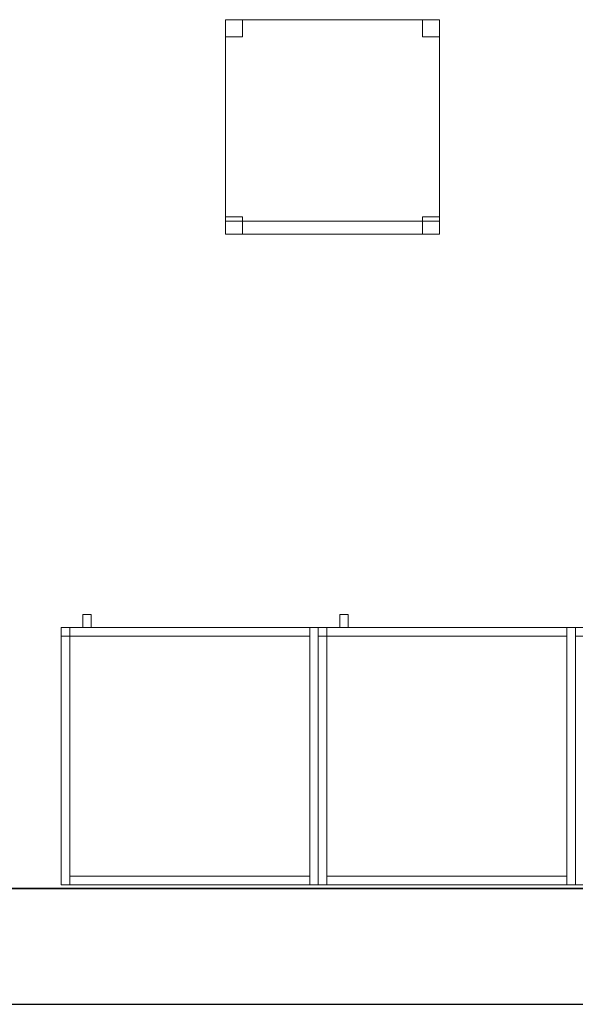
# Model space of a CAD drawing. Header units: metres. Extents: x 397.7 to 427.5, y 12.7 to 28.4.
# Tile 6 of 130: x 407.4 to 408.7, y 12.8 to 15.1. Entities that reach past the tile are written whole.
import ezdxf

# ---------------------------------------------------------------- set-up
doc = ezdxf.new("R2010")
doc.units = ezdxf.units.M
doc.layers.add('01_SUELOS', color=7, linetype='Continuous', lineweight=25, true_color=0x007f00)
for name, color, linetype, lineweight in [('02_MOBILIARIO', 7, 'Continuous', 18), ('A-DETL-____-MBND', 7, 'Continuous', 18), ('A-WALL-____-MCUT', 7, 'Continuous', 25), ('A-WALL-____-OTLN', 7, 'Continuous', 25), ('Mobiliario', 7, 'Continuous', 18)]:
    doc.layers.add(name, color=color, linetype=linetype, lineweight=lineweight)

# ---------------------------------------------------------------- blocks, each defined once
blk = doc.blocks.new('Family - Armai 60x60x60_P4-153681-07_CLI_AIRE_P4')
at = {"layer": '02_MOBILIARIO', "color": 253, "true_color": 0xaaaaaa}
for p, q in [((0.02, 0.6), (0, 0.6)), ((0, 0), (0, 0.6)), ((0, 0.6), (0, 0.58)), ((0, 0.6), (0.02, 0.6)), ((0, 0.6), (0.6, 0.6)), ((0.6, 0.6), (0, 0.6)), ((0, 0), (0, 0.6)), ((0, 0.6), (0, 0)), ((0.02, 0.58), (0.02, 0.6)), ((0.02, 0.6), (0.58, 0.6)), ((0.02, 0.6), (0.02, 0)), ((0.02, 0.6), (0.02, 0.58)), ((0.6, 0.6), (0.58, 0.6)), ((0.58, 0), (0.58, 0.6)), ((0.58, 0.58), (0.58, 0.6)), ((0.6, 0.6), (0.6, 0)), ((0.6, 0.6), (0.6, 0)), ((0.6, 0), (0.6, 0.6)), ((0.02, 0.58), (0, 0.58)), ((0.58, 0.58), (0.02, 0.58)), ((0.02, 0), (0, 0)), ((0.6, 0), (0, 0)), ((0, 0), (0.6, 0)), ((0.02, 0), (0.02, 0.02)), ((0.02, 0.02), (0.58, 0.02)), ((0.58, 0), (0.02, 0)), ((0.58, 0), (0.58, 0.02)), ((0.6, 0), (0.58, 0))]:
    blk.add_line(p, q, dxfattribs=at)
at = {"layer": 'Mobiliario', "color": 253, "true_color": 0xaaaaaa}
for p, q in [((0.02, 0.6), (0, 0.6)), ((0, 0.6), (0, 0)), ((0, 0.6), (0, 0.58)), ((0.02, 0.6), (0, 0.6)), ((0.58, 0.6), (0.02, 0.6)), ((0.02, 0.6), (0.02, 0.58)), ((0.02, 0), (0.02, 0.6)), ((0.02, 0.58), (0.02, 0.6)), ((0.6, 0.6), (0.58, 0.6)), ((0.58, 0.6), (0.58, 0)), ((0.58, 0.58), (0.58, 0.6)), ((0.6, 0), (0.6, 0.6)), ((0, 0.58), (0.02, 0.58)), ((0.02, 0.58), (0.58, 0.58)), ((0, 0), (0.02, 0)), ((0.58, 0.02), (0.02, 0.02)), ((0.02, 0.02), (0.02, 0)), ((0.02, 0), (0.58, 0)), ((0.58, 0), (0.58, 0.02)), ((0.58, 0), (0.6, 0))]:
    blk.add_line(p, q, dxfattribs=at)
blk = doc.blocks.new('Family - Armai 60x60x60_P4-153716-07_CLI_AIRE_P4')
at = {"layer": 'A-DETL-____-MBND', "color": 253, "true_color": 0xaaaaaa}
for p, q in [((0.05, 0.6), (0.05, 0.63)), ((0.05, 0.63), (0.07, 0.63)), ((0.05, 0.6), (0.05, 0.63)), ((0.07, 0.63), (0.05, 0.63)), ((0.07, 0.63), (0.07, 0.6)), ((0.07, 0.6), (0.07, 0.63)), ((0, 0.6), (0.6, 0.6)), ((0.6, 0.6), (0, 0.6)), ((0, 0), (0, 0.6)), ((0, 0.6), (0, 0)), ((0, 0.6), (0.6, 0.6)), ((0.6, 0.6), (0, 0.6)), ((0, 0), (0, 0.6)), ((0, 0.6), (0, 0)), ((0, 0.6), (0.02, 0.6)), ((0.02, 0.6), (0, 0.6)), ((0, 0), (0, 0.6)), ((0, 0.6), (0, 0)), ((0, 0.58), (0, 0.6)), ((0, 0.6), (0, 0.58)), ((0, 0.6), (0.02, 0.6)), ((0.02, 0.6), (0, 0.6)), ((0.02, 0.6), (0.02, 0)), ((0.02, 0), (0.02, 0.6)), ((0.02, 0.6), (0.02, 0.58)), ((0.02, 0.6), (0.02, 0.58)), ((0.02, 0.58), (0.02, 0.6)), ((0.02, 0.6), (0.58, 0.6)), ((0.02, 0.58), (0.02, 0.6)), ((0.58, 0.6), (0.02, 0.6)), ((0.07, 0.6), (0.05, 0.6)), ((0.05, 0.6), (0.07, 0.6)), ((0.58, 0.6), (0.6, 0.6)), ((0.6, 0.6), (0.58, 0.6)), ((0.58, 0), (0.58, 0.6)), ((0.58, 0.6), (0.58, 0)), ((0.58, 0.6), (0.58, 0.58)), ((0.58, 0.58), (0.58, 0.6)), ((0.6, 0.6), (0.6, 0)), ((0.6, 0), (0.6, 0.6)), ((0.6, 0.6), (0.6, 0)), ((0.6, 0), (0.6, 0.6)), ((0.6, 0.6), (0.6, 0)), ((0.6, 0), (0.6, 0.6)), ((0.02, 0.58), (0, 0.58)), ((0, 0.58), (0.02, 0.58)), ((0.58, 0.58), (0.02, 0.58)), ((0.02, 0.58), (0.58, 0.58)), ((0.6, 0), (0, 0)), ((0, 0), (0.6, 0)), ((0.6, 0), (0, 0)), ((0, 0), (0.6, 0)), ((0.02, 0), (0, 0)), ((0.02, 0), (0, 0)), ((0.02, 0), (0.02, 0.02)), ((0.02, 0.02), (0.58, 0.02)), ((0.02, 0), (0.02, 0.02)), ((0.58, 0.02), (0.02, 0.02)), ((0.58, 0), (0.02, 0)), ((0.02, 0), (0.58, 0)), ((0.58, 0.02), (0.58, 0)), ((0.58, 0), (0.58, 0.02)), ((0.6, 0), (0.58, 0)), ((0.6, 0), (0.58, 0))]:
    blk.add_line(p, q, dxfattribs=at)
blk = doc.blocks.new('Family - Cadira d_Oficina_P4-153878-07_CLI_AIRE_P4')
at = {"layer": 'A-DETL-____-MBND', "color": 253, "true_color": 0xaaaaaa}
for p, q in [((0, 0.5), (0.5, 0.5)), ((0, 0), (0, 0.5)), ((0.5, 0.5), (0, 0.5)), ((0, 0.5), (0, 0)), ((0, 0.46), (0, 0.5)), ((0, 0.5), (0.04, 0.5)), ((0.04, 0.5), (0, 0.5)), ((0, 0.5), (0, 0.46)), ((0.04, 0.5), (0.04, 0.46)), ((0.04, 0.46), (0.04, 0.5)), ((0.46, 0.46), (0.46, 0.5)), ((0.46, 0.5), (0.5, 0.5)), ((0.5, 0.5), (0.46, 0.5)), ((0.46, 0.5), (0.46, 0.46)), ((0.5, 0.5), (0.5, 0)), ((0.5, 0), (0.5, 0.5)), ((0.5, 0.5), (0.5, 0.46)), ((0.5, 0.46), (0.5, 0.5)), ((0.04, 0.46), (0, 0.46)), ((0, 0.46), (0.04, 0.46)), ((0.5, 0.46), (0.46, 0.46)), ((0.46, 0.46), (0.5, 0.46)), ((0, 0), (0, 0.04)), ((0, 0.04), (0.04, 0.04)), ((0.04, 0.04), (0, 0.04)), ((0, 0.04), (0, 0)), ((0, 0), (0, 0.03)), ((0, 0.03), (0.5, 0.03)), ((0.5, 0.03), (0, 0.03)), ((0, 0.03), (0, 0)), ((0.04, 0.04), (0.04, 0)), ((0.04, 0), (0.04, 0.04)), ((0.46, 0), (0.46, 0.04)), ((0.46, 0.04), (0.5, 0.04)), ((0.5, 0.04), (0.46, 0.04)), ((0.46, 0.04), (0.46, 0)), ((0.5, 0.04), (0.5, 0)), ((0.5, 0), (0.5, 0.04)), ((0.5, 0.03), (0.5, 0)), ((0.5, 0), (0.5, 0.03)), ((0.04, 0), (0, 0)), ((0, 0), (0.04, 0)), ((0, 0), (0.5, 0)), ((0.5, 0), (0, 0)), ((0.5, 0), (0.46, 0)), ((0.5, 0), (0, 0)), ((0, 0), (0.5, 0)), ((0.46, 0), (0.5, 0))]:
    blk.add_line(p, q, dxfattribs=at)
blk = doc.blocks.new('Family - Armai 60x60x60_P4-153925-07_CLI_AIRE_P4')
at = {"layer": '02_MOBILIARIO', "color": 253, "true_color": 0xaaaaaa}
for p, q in [((0, 0.6), (0.6, 0.6)), ((0.6, 0.6), (0, 0.6)), ((0, 0), (0, 0.6)), ((0, 0.6), (0, 0)), ((0, 0.6), (0, 0.58)), ((0, 0.6), (0.02, 0.6)), ((0.02, 0.6), (0, 0.6)), ((0, 0), (0, 0.6)), ((0.02, 0.58), (0.02, 0.6)), ((0.02, 0.6), (0.58, 0.6)), ((0.02, 0.6), (0.02, 0.58)), ((0.02, 0.6), (0.02, 0)), ((0.58, 0.58), (0.58, 0.6)), ((0.6, 0.6), (0.58, 0.6)), ((0.58, 0), (0.58, 0.6)), ((0.6, 0.6), (0.6, 0)), ((0.6, 0), (0.6, 0.6)), ((0.6, 0.6), (0.6, 0)), ((0.02, 0.58), (0, 0.58)), ((0.58, 0.58), (0.02, 0.58)), ((0.6, 0), (0, 0)), ((0, 0), (0.6, 0)), ((0.02, 0), (0, 0)), ((0.02, 0), (0.02, 0.02)), ((0.02, 0.02), (0.58, 0.02)), ((0.58, 0), (0.02, 0)), ((0.58, 0), (0.58, 0.02)), ((0.6, 0), (0.58, 0))]:
    blk.add_line(p, q, dxfattribs=at)
at = {"layer": 'Mobiliario', "color": 253, "true_color": 0xaaaaaa}
for p, q in [((0, 0.6), (0, 0.58)), ((0.02, 0.6), (0, 0.6)), ((0.02, 0.6), (0, 0.6)), ((0, 0.6), (0, 0)), ((0.58, 0.6), (0.02, 0.6)), ((0.02, 0.6), (0.02, 0.58)), ((0.02, 0.58), (0.02, 0.6)), ((0.02, 0), (0.02, 0.6)), ((0.58, 0.58), (0.58, 0.6)), ((0.6, 0.6), (0.58, 0.6)), ((0.58, 0.6), (0.58, 0)), ((0.6, 0), (0.6, 0.6)), ((0, 0.58), (0.02, 0.58)), ((0.02, 0.58), (0.58, 0.58)), ((0, 0), (0.02, 0)), ((0.58, 0.02), (0.02, 0.02)), ((0.02, 0.02), (0.02, 0)), ((0.02, 0), (0.58, 0)), ((0.58, 0), (0.58, 0.02)), ((0.58, 0), (0.6, 0))]:
    blk.add_line(p, q, dxfattribs=at)
blk = doc.blocks.new('Family - Armai 60x60x60_P4-154025-07_CLI_AIRE_P4')
at = {"layer": 'A-DETL-____-MBND', "color": 253, "true_color": 0xaaaaaa}
for p, q in [((0.05, 0.6), (0.05, 0.63)), ((0.05, 0.63), (0.07, 0.63)), ((0.05, 0.6), (0.05, 0.63)), ((0.07, 0.63), (0.05, 0.63)), ((0.07, 0.63), (0.07, 0.6)), ((0.07, 0.6), (0.07, 0.63)), ((0, 0.58), (0, 0.6)), ((0, 0.6), (0, 0.58)), ((0, 0.6), (0.02, 0.6)), ((0.02, 0.6), (0, 0.6)), ((0, 0.6), (0.6, 0.6)), ((0.6, 0.6), (0, 0.6)), ((0, 0), (0, 0.6)), ((0, 0.6), (0, 0)), ((0, 0.6), (0.6, 0.6)), ((0.6, 0.6), (0, 0.6)), ((0, 0), (0, 0.6)), ((0, 0.6), (0, 0)), ((0, 0.6), (0.02, 0.6)), ((0.02, 0.6), (0, 0.6)), ((0, 0), (0, 0.6)), ((0, 0.6), (0, 0)), ((0.02, 0.58), (0.02, 0.6)), ((0.02, 0.6), (0.58, 0.6)), ((0.02, 0.58), (0.02, 0.6)), ((0.58, 0.6), (0.02, 0.6)), ((0.02, 0.6), (0.02, 0.58)), ((0.02, 0.6), (0.02, 0.58)), ((0.02, 0.6), (0.02, 0)), ((0.02, 0), (0.02, 0.6)), ((0.07, 0.6), (0.05, 0.6)), ((0.05, 0.6), (0.07, 0.6)), ((0.58, 0.6), (0.6, 0.6)), ((0.6, 0.6), (0.58, 0.6)), ((0.58, 0), (0.58, 0.6)), ((0.58, 0.6), (0.58, 0)), ((0.58, 0.6), (0.58, 0.58)), ((0.58, 0.58), (0.58, 0.6)), ((0.6, 0.6), (0.6, 0)), ((0.6, 0), (0.6, 0.6)), ((0.6, 0.6), (0.6, 0)), ((0.6, 0), (0.6, 0.6)), ((0.6, 0.6), (0.6, 0)), ((0.6, 0), (0.6, 0.6)), ((0.02, 0.58), (0, 0.58)), ((0, 0.58), (0.02, 0.58)), ((0.58, 0.58), (0.02, 0.58)), ((0.02, 0.58), (0.58, 0.58)), ((0.6, 0), (0, 0)), ((0, 0), (0.6, 0)), ((0.6, 0), (0, 0)), ((0, 0), (0.6, 0)), ((0.02, 0), (0, 0)), ((0.02, 0), (0, 0)), ((0.02, 0), (0.02, 0.02)), ((0.02, 0.02), (0.58, 0.02)), ((0.02, 0), (0.02, 0.02)), ((0.58, 0.02), (0.02, 0.02)), ((0.58, 0), (0.02, 0)), ((0.02, 0), (0.58, 0)), ((0.58, 0.02), (0.58, 0)), ((0.58, 0), (0.58, 0.02)), ((0.6, 0), (0.58, 0)), ((0.6, 0), (0.58, 0))]:
    blk.add_line(p, q, dxfattribs=at)
blk = doc.blocks.new('Family - Armai 60x60x60_P4-154130-07_CLI_AIRE_P4')
at = {"layer": 'A-DETL-____-MBND', "color": 253, "true_color": 0xaaaaaa}
for p, q in [((0.05, 0.6), (0.05, 0.63)), ((0.05, 0.63), (0.07, 0.63)), ((0.05, 0.6), (0.05, 0.63)), ((0.07, 0.63), (0.05, 0.63)), ((0.07, 0.63), (0.07, 0.6)), ((0.07, 0.6), (0.07, 0.63)), ((0, 0.6), (0.02, 0.6)), ((0.02, 0.6), (0, 0.6)), ((0, 0), (0, 0.6)), ((0, 0.6), (0, 0)), ((0, 0.58), (0, 0.6)), ((0, 0.6), (0, 0.58)), ((0, 0.6), (0.02, 0.6)), ((0.02, 0.6), (0, 0.6)), ((0, 0.6), (0.6, 0.6)), ((0.6, 0.6), (0, 0.6)), ((0, 0), (0, 0.6)), ((0, 0.6), (0, 0)), ((0, 0.6), (0.6, 0.6)), ((0.6, 0.6), (0, 0.6)), ((0, 0), (0, 0.6)), ((0, 0.6), (0, 0)), ((0.02, 0.6), (0.02, 0)), ((0.02, 0), (0.02, 0.6)), ((0.02, 0.6), (0.02, 0.58)), ((0.02, 0.6), (0.02, 0.58)), ((0.02, 0.58), (0.02, 0.6)), ((0.02, 0.6), (0.58, 0.6)), ((0.02, 0.58), (0.02, 0.6)), ((0.58, 0.6), (0.02, 0.6)), ((0.07, 0.6), (0.05, 0.6)), ((0.05, 0.6), (0.07, 0.6)), ((0.58, 0.6), (0.6, 0.6)), ((0.6, 0.6), (0.58, 0.6)), ((0.58, 0), (0.58, 0.6)), ((0.58, 0.6), (0.58, 0)), ((0.58, 0.6), (0.58, 0.58)), ((0.58, 0.58), (0.58, 0.6)), ((0.6, 0.6), (0.6, 0)), ((0.6, 0), (0.6, 0.6)), ((0.6, 0.6), (0.6, 0)), ((0.6, 0), (0.6, 0.6)), ((0.6, 0.6), (0.6, 0)), ((0.6, 0), (0.6, 0.6)), ((0.02, 0.58), (0, 0.58)), ((0, 0.58), (0.02, 0.58)), ((0.58, 0.58), (0.02, 0.58)), ((0.02, 0.58), (0.58, 0.58)), ((0.02, 0), (0, 0)), ((0.02, 0), (0, 0)), ((0.6, 0), (0, 0)), ((0, 0), (0.6, 0)), ((0.6, 0), (0, 0)), ((0, 0), (0.6, 0)), ((0.02, 0), (0.02, 0.02)), ((0.02, 0.02), (0.58, 0.02)), ((0.02, 0), (0.02, 0.02)), ((0.58, 0.02), (0.02, 0.02)), ((0.58, 0), (0.02, 0)), ((0.02, 0), (0.58, 0)), ((0.58, 0.02), (0.58, 0)), ((0.58, 0), (0.58, 0.02)), ((0.6, 0), (0.58, 0)), ((0.6, 0), (0.58, 0))]:
    blk.add_line(p, q, dxfattribs=at)
blk = doc.blocks.new('Family - Mur P4-154190-07_CLI_AIRE_P4')
at = {"layer": 'A-WALL-____-MCUT', "color": 253, "true_color": 0xaaaaaa}
for p, q in [((25.4717, 0.27), (0.0535, 0.27)), ((0, 0), (25.4157, 0))]:
    blk.add_line(p, q, dxfattribs=at)
at = {"layer": 'A-WALL-____-OTLN', "color": 253, "true_color": 0xaaaaaa}
for p, q in [((25.4717, 0.27), (0.0535, 0.27)), ((0, 0), (25.4157, 0))]:
    blk.add_line(p, q, dxfattribs=at)
at = {"layer": 'A-WALL-____-OTLN', "color": 253, "lineweight": 18, "true_color": 0xaaaaaa}
blk.add_line((0, 0), (25.4157, 0), dxfattribs=at)
blk = doc.blocks.new('Family - Armai 60x60x60_P4-154264-07_CLI_AIRE_P4')
at = {"layer": 'A-DETL-____-MBND', "color": 253, "true_color": 0xaaaaaa}
for p, q in [((0.05, 0.6), (0.05, 0.63)), ((0.05, 0.63), (0.07, 0.63)), ((0.05, 0.6), (0.05, 0.63)), ((0.07, 0.63), (0.05, 0.63)), ((0.07, 0.63), (0.07, 0.6)), ((0.07, 0.6), (0.07, 0.63)), ((0, 0.6), (0.02, 0.6)), ((0.02, 0.6), (0, 0.6)), ((0, 0), (0, 0.6)), ((0, 0.6), (0, 0)), ((0, 0.58), (0, 0.6)), ((0, 0.6), (0, 0.58)), ((0, 0.6), (0.02, 0.6)), ((0.02, 0.6), (0, 0.6)), ((0, 0.6), (0.6, 0.6)), ((0.6, 0.6), (0, 0.6)), ((0, 0), (0, 0.6)), ((0, 0.6), (0, 0)), ((0, 0.6), (0.6, 0.6)), ((0.6, 0.6), (0, 0.6)), ((0, 0), (0, 0.6)), ((0, 0.6), (0, 0)), ((0.02, 0.6), (0.02, 0)), ((0.02, 0), (0.02, 0.6)), ((0.02, 0.6), (0.02, 0.58)), ((0.02, 0.6), (0.02, 0.58)), ((0.02, 0.58), (0.02, 0.6)), ((0.02, 0.6), (0.58, 0.6)), ((0.02, 0.58), (0.02, 0.6)), ((0.58, 0.6), (0.02, 0.6)), ((0.07, 0.6), (0.05, 0.6)), ((0.05, 0.6), (0.07, 0.6)), ((0.58, 0.6), (0.6, 0.6)), ((0.6, 0.6), (0.58, 0.6)), ((0.58, 0), (0.58, 0.6)), ((0.58, 0.6), (0.58, 0)), ((0.58, 0.6), (0.58, 0.58)), ((0.58, 0.58), (0.58, 0.6)), ((0.6, 0.6), (0.6, 0)), ((0.6, 0), (0.6, 0.6)), ((0.6, 0.6), (0.6, 0)), ((0.6, 0), (0.6, 0.6)), ((0.6, 0.6), (0.6, 0)), ((0.6, 0), (0.6, 0.6)), ((0.02, 0.58), (0, 0.58)), ((0, 0.58), (0.02, 0.58)), ((0.58, 0.58), (0.02, 0.58)), ((0.02, 0.58), (0.58, 0.58)), ((0.02, 0), (0, 0)), ((0.02, 0), (0, 0)), ((0.6, 0), (0, 0)), ((0, 0), (0.6, 0)), ((0.6, 0), (0, 0)), ((0, 0), (0.6, 0)), ((0.02, 0), (0.02, 0.02)), ((0.02, 0.02), (0.58, 0.02)), ((0.02, 0), (0.02, 0.02)), ((0.58, 0.02), (0.02, 0.02)), ((0.58, 0), (0.02, 0)), ((0.02, 0), (0.58, 0)), ((0.58, 0.02), (0.58, 0)), ((0.58, 0), (0.58, 0.02)), ((0.6, 0), (0.58, 0)), ((0.6, 0), (0.58, 0))]:
    blk.add_line(p, q, dxfattribs=at)
blk = doc.blocks.new('Family - Armai 60x60x60_P4-154278-07_CLI_AIRE_P4')
at = {"layer": 'A-DETL-____-MBND', "color": 253, "true_color": 0xaaaaaa}
for p, q in [((0.05, 0.6), (0.05, 0.63)), ((0.05, 0.63), (0.07, 0.63)), ((0.05, 0.6), (0.05, 0.63)), ((0.07, 0.63), (0.05, 0.63)), ((0.07, 0.63), (0.07, 0.6)), ((0.07, 0.6), (0.07, 0.63)), ((0, 0.58), (0, 0.6)), ((0, 0.6), (0, 0.58)), ((0, 0.6), (0.02, 0.6)), ((0.02, 0.6), (0, 0.6)), ((0, 0.6), (0.6, 0.6)), ((0.6, 0.6), (0, 0.6)), ((0, 0), (0, 0.6)), ((0, 0.6), (0, 0)), ((0, 0.6), (0.02, 0.6)), ((0.02, 0.6), (0, 0.6)), ((0, 0), (0, 0.6)), ((0, 0.6), (0, 0)), ((0, 0.6), (0.6, 0.6)), ((0.6, 0.6), (0, 0.6)), ((0, 0), (0, 0.6)), ((0, 0.6), (0, 0)), ((0.02, 0.6), (0.02, 0.58)), ((0.02, 0.6), (0.02, 0.58)), ((0.02, 0.6), (0.02, 0)), ((0.02, 0), (0.02, 0.6)), ((0.02, 0.58), (0.02, 0.6)), ((0.02, 0.6), (0.58, 0.6)), ((0.02, 0.58), (0.02, 0.6)), ((0.58, 0.6), (0.02, 0.6)), ((0.07, 0.6), (0.05, 0.6)), ((0.05, 0.6), (0.07, 0.6)), ((0.58, 0.6), (0.58, 0.58)), ((0.58, 0.58), (0.58, 0.6)), ((0.58, 0.6), (0.6, 0.6)), ((0.6, 0.6), (0.58, 0.6)), ((0.58, 0), (0.58, 0.6)), ((0.58, 0.6), (0.58, 0)), ((0.6, 0.6), (0.6, 0)), ((0.6, 0), (0.6, 0.6)), ((0.6, 0.6), (0.6, 0)), ((0.6, 0), (0.6, 0.6)), ((0.6, 0.6), (0.6, 0)), ((0.6, 0), (0.6, 0.6)), ((0.02, 0.58), (0, 0.58)), ((0, 0.58), (0.02, 0.58)), ((0.58, 0.58), (0.02, 0.58)), ((0.02, 0.58), (0.58, 0.58)), ((0.6, 0), (0, 0)), ((0, 0), (0.6, 0)), ((0.02, 0), (0, 0)), ((0.02, 0), (0, 0)), ((0.6, 0), (0, 0)), ((0, 0), (0.6, 0)), ((0.02, 0), (0.02, 0.02)), ((0.02, 0.02), (0.58, 0.02)), ((0.02, 0), (0.02, 0.02)), ((0.58, 0.02), (0.02, 0.02)), ((0.58, 0), (0.02, 0)), ((0.02, 0), (0.58, 0)), ((0.58, 0.02), (0.58, 0)), ((0.58, 0), (0.58, 0.02)), ((0.6, 0), (0.58, 0)), ((0.6, 0), (0.58, 0))]:
    blk.add_line(p, q, dxfattribs=at)
blk = doc.blocks.new('Family - Armai 60x60x60_P4-154369-07_CLI_AIRE_P4')
at = {"layer": 'A-DETL-____-MBND', "color": 253, "true_color": 0xaaaaaa}
for p, q in [((0.05, 0.6), (0.05, 0.63)), ((0.05, 0.63), (0.07, 0.63)), ((0.05, 0.6), (0.05, 0.63)), ((0.07, 0.63), (0.05, 0.63)), ((0.07, 0.63), (0.07, 0.6)), ((0.07, 0.6), (0.07, 0.63)), ((0, 0.58), (0, 0.6)), ((0, 0.6), (0, 0.58)), ((0, 0.6), (0.02, 0.6)), ((0.02, 0.6), (0, 0.6)), ((0, 0.6), (0.6, 0.6)), ((0.6, 0.6), (0, 0.6)), ((0, 0), (0, 0.6)), ((0, 0.6), (0, 0)), ((0, 0.6), (0.02, 0.6)), ((0.02, 0.6), (0, 0.6)), ((0, 0), (0, 0.6)), ((0, 0.6), (0, 0)), ((0, 0.6), (0.6, 0.6)), ((0.6, 0.6), (0, 0.6)), ((0, 0), (0, 0.6)), ((0, 0.6), (0, 0)), ((0.02, 0.6), (0.02, 0.58)), ((0.02, 0.6), (0.02, 0.58)), ((0.02, 0.6), (0.02, 0)), ((0.02, 0), (0.02, 0.6)), ((0.02, 0.58), (0.02, 0.6)), ((0.02, 0.6), (0.58, 0.6)), ((0.02, 0.58), (0.02, 0.6)), ((0.58, 0.6), (0.02, 0.6)), ((0.07, 0.6), (0.05, 0.6)), ((0.05, 0.6), (0.07, 0.6)), ((0.58, 0.6), (0.6, 0.6)), ((0.6, 0.6), (0.58, 0.6)), ((0.58, 0), (0.58, 0.6)), ((0.58, 0.6), (0.58, 0)), ((0.58, 0.6), (0.58, 0.58)), ((0.58, 0.58), (0.58, 0.6)), ((0.6, 0.6), (0.6, 0)), ((0.6, 0), (0.6, 0.6)), ((0.6, 0.6), (0.6, 0)), ((0.6, 0), (0.6, 0.6)), ((0.6, 0.6), (0.6, 0)), ((0.6, 0), (0.6, 0.6)), ((0.02, 0.58), (0, 0.58)), ((0, 0.58), (0.02, 0.58)), ((0.58, 0.58), (0.02, 0.58)), ((0.02, 0.58), (0.58, 0.58)), ((0.6, 0), (0, 0)), ((0, 0), (0.6, 0)), ((0.02, 0), (0, 0)), ((0.02, 0), (0, 0)), ((0.6, 0), (0, 0)), ((0, 0), (0.6, 0)), ((0.02, 0), (0.02, 0.02)), ((0.02, 0.02), (0.58, 0.02)), ((0.02, 0), (0.02, 0.02)), ((0.58, 0.02), (0.02, 0.02)), ((0.58, 0), (0.02, 0)), ((0.02, 0), (0.58, 0)), ((0.58, 0.02), (0.58, 0)), ((0.58, 0), (0.58, 0.02)), ((0.6, 0), (0.58, 0)), ((0.6, 0), (0.58, 0))]:
    blk.add_line(p, q, dxfattribs=at)
blk = doc.blocks.new('Family - LONDR55-XX_ZZ-ARQ-CAA-M3D-Londres55-154484-07_CLI_AIRE_P4')
at = {"layer": '01_SUELOS', "color": 9, "true_color": 0xaad4aa}
for p, q in [((0, 0), (25.4182, 0)), ((25.4182, 0), (0, 0))]:
    blk.add_line(p, q, dxfattribs=at)
blk = doc.blocks.new('Family - Armai 60x60x60_P4-154498-07_CLI_AIRE_P4')
at = {"layer": '02_MOBILIARIO', "color": 253, "true_color": 0xaaaaaa}
for p, q in [((0, 0.6), (0, 0.58)), ((0, 0.6), (0.02, 0.6)), ((0, 0.6), (0.6, 0.6)), ((0.6, 0.6), (0, 0.6)), ((0, 0), (0, 0.6)), ((0, 0.6), (0, 0)), ((0.02, 0.6), (0, 0.6)), ((0, 0), (0, 0.6)), ((0.02, 0.6), (0.02, 0.58)), ((0.02, 0.58), (0.02, 0.6)), ((0.02, 0.6), (0.58, 0.6)), ((0.02, 0.6), (0.02, 0)), ((0.6, 0.6), (0.58, 0.6)), ((0.58, 0), (0.58, 0.6)), ((0.58, 0.58), (0.58, 0.6)), ((0.6, 0.6), (0.6, 0)), ((0.6, 0.6), (0.6, 0)), ((0.6, 0), (0.6, 0.6)), ((0.02, 0.58), (0, 0.58)), ((0.58, 0.58), (0.02, 0.58)), ((0.6, 0), (0, 0)), ((0, 0), (0.6, 0)), ((0.02, 0), (0, 0)), ((0.02, 0), (0.02, 0.02)), ((0.02, 0.02), (0.58, 0.02)), ((0.58, 0), (0.02, 0)), ((0.58, 0), (0.58, 0.02)), ((0.6, 0), (0.58, 0))]:
    blk.add_line(p, q, dxfattribs=at)
at = {"layer": 'Mobiliario', "color": 253, "true_color": 0xaaaaaa}
for p, q in [((0, 0.6), (0, 0.58)), ((0.02, 0.6), (0, 0.6)), ((0.02, 0.6), (0, 0.6)), ((0, 0.6), (0, 0)), ((0.02, 0.58), (0.02, 0.6)), ((0.58, 0.6), (0.02, 0.6)), ((0.02, 0.6), (0.02, 0.58)), ((0.02, 0), (0.02, 0.6)), ((0.6, 0.6), (0.58, 0.6)), ((0.58, 0.6), (0.58, 0)), ((0.58, 0.58), (0.58, 0.6)), ((0.6, 0), (0.6, 0.6)), ((0, 0.58), (0.02, 0.58)), ((0.02, 0.58), (0.58, 0.58)), ((0, 0), (0.02, 0)), ((0.58, 0.02), (0.02, 0.02)), ((0.02, 0.02), (0.02, 0)), ((0.02, 0), (0.58, 0)), ((0.58, 0), (0.58, 0.02)), ((0.58, 0), (0.6, 0))]:
    blk.add_line(p, q, dxfattribs=at)
blk = doc.blocks.new('LONDR55-XX_ZZ-ARQ-CAA-M3D-Londres55_ifc-1-07_CLI_AIRE_P4')
at = {"layer": '01_SUELOS', "color": 253, "lineweight": 18, "true_color": 0xaaaaaa}
blk.add_blockref('Family - LONDR55-XX_ZZ-ARQ-CAA-M3D-Londres55-154484-07_CLI_AIRE_P4', (398.2952, 13.1106), dxfattribs=at)
at = {"layer": '02_MOBILIARIO', "color": 253, "lineweight": 18, "true_color": 0xaaaaaa}
for name, p in [('Family - Cadira d_Oficina_P4-153878-07_CLI_AIRE_P4', (407.8682, 14.6372)), ('Family - Armai 60x60x60_P4-153716-07_CLI_AIRE_P4', (407.4853, 13.1195)), ('Family - Armai 60x60x60_P4-154025-07_CLI_AIRE_P4', (407.4853, 13.1195)), ('Family - Armai 60x60x60_P4-154130-07_CLI_AIRE_P4', (408.0853, 13.1195)), ('Family - Armai 60x60x60_P4-154369-07_CLI_AIRE_P4', (408.0853, 13.1195)), ('Family - Armai 60x60x60_P4-154264-07_CLI_AIRE_P4', (408.6853, 13.1195)), ('Family - Armai 60x60x60_P4-154278-07_CLI_AIRE_P4', (408.6853, 13.1195)), ('Family - Armai 60x60x60_P4-154498-07_CLI_AIRE_P4', (407.4853, 13.1195)), ('Family - Armai 60x60x60_P4-153925-07_CLI_AIRE_P4', (408.0853, 13.1195)), ('Family - Armai 60x60x60_P4-153681-07_CLI_AIRE_P4', (408.6853, 13.1195))]:
    blk.add_blockref(name, p, dxfattribs=at)
at = {"layer": 'A-WALL-____-OTLN', "color": 253, "lineweight": 18, "true_color": 0xaaaaaa}
blk.add_blockref('Family - Mur P4-154190-07_CLI_AIRE_P4', (398.2417, 12.8406), dxfattribs=at)

msp = doc.modelspace()

# ---------------------------------------------------------------- block references
at = {"lineweight": 5}
msp.add_blockref('LONDR55-XX_ZZ-ARQ-CAA-M3D-Londres55_ifc-1-07_CLI_AIRE_P4', (0, 0), dxfattribs=at)

doc.saveas('drawing.dxf')
